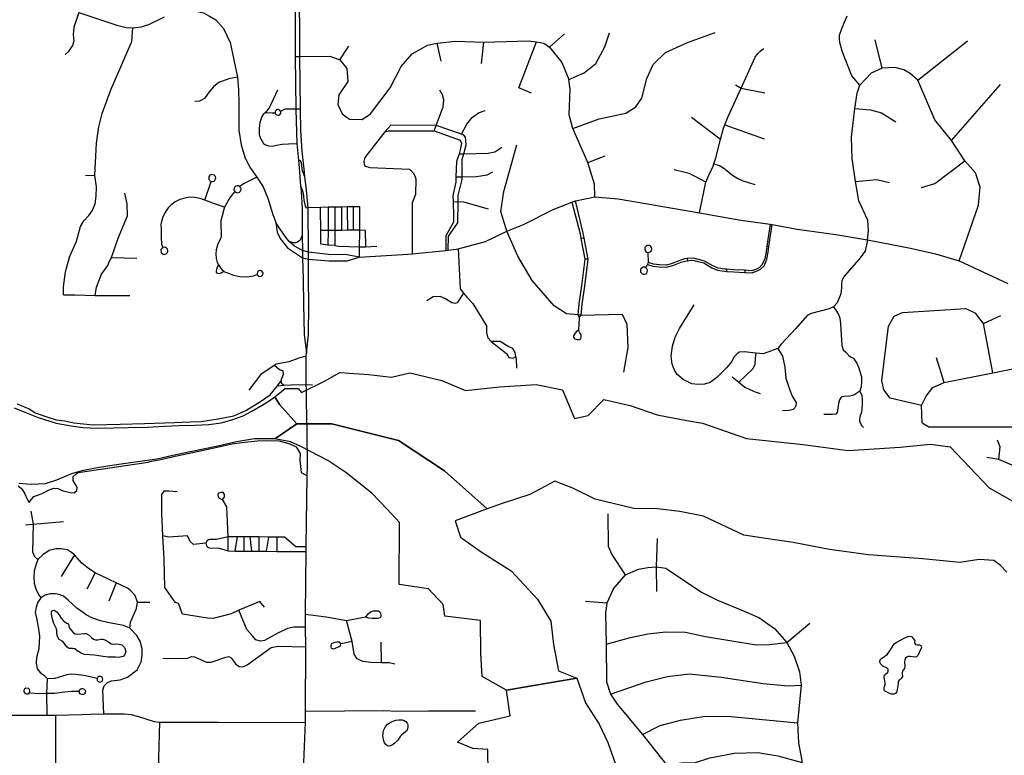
# Model space of a CAD drawing. Header units: millimetres. Extents: x 35 to 72953, y -43 to 70184.
# Tile 91 of 204: x 41939 to 44770, y 35038 to 37154. Entities that reach past the tile are written whole.
import ezdxf

# ---------------------------------------------------------------- set-up
doc = ezdxf.new("R2010")
doc.units = ezdxf.units.MM
for name, color, linetype in [('roads_2', 2, 'Continuous'), ('roads_3', 3, 'Continuous'), ('water', 7, 'Continuous')]:
    doc.layers.add(name, color=color, linetype=linetype)

msp = doc.modelspace()

# ---------------------------------------------------------------- linework, layer by layer
at = {"layer": 'roads_2'}
msp.add_lwpolyline([(42763.15, 35637.61), (42732.94, 35638.28), (42700.17, 35665.94), (42678.64, 35666.05), (42655.48, 35666.18), (42626.47, 35666.34), (42602.18, 35666.47), (42583.39, 35666.57), (42564.87, 35666.67), (42538.46, 35666.82), (42504.81, 35658.62), (42486.21, 35659.48), (42482.23, 35658.46), (42478.8, 35656.23), (42476.28, 35653.01), (42474.57, 35648.61), (42474.92, 35645.09), (42476.22, 35641.22), (42478.71, 35637.98), (42482.12, 35635.71), (42486.07, 35634.66), (42512.44, 35634.2), (42538.63, 35626.05), (42558.19, 35625.91), (42583.8, 35625.72), (42606.86, 35625.55), (42626.52, 35625.41), (42648.97, 35625.25), (42678.69, 35625.04), (42762.99, 35624.42)], dxfattribs=at)
at = {"layer": 'roads_3'}
for points in [[(42721.58, 38019.37), (42723.26, 37905.6), (42724.48, 37796.02), (42723.54, 37591.31), (42727.37, 37412.47), (42730.07, 37264.37), (42730.82, 37126.61), (42731.34, 37048.2)], [(42769.48, 36485.73), (42768.15, 36614.09), (42763.49, 36664.56), (42758.98, 36702.54), (42757.45, 36715.42), (42751.4, 36776.58), (42747.27, 36835.82), (42746.02, 36897.12), (42744.85, 37048.28), (42744.32, 37126.75), (42742.69, 37264.5), (42741.63, 37412.23), (42737.04, 37591.25), (42738, 37796.06), (42735.19, 38019.42)], [(42109.17, 37175.25), (42100.74, 37149.1), (42094.7, 37132.51), (42092.71, 37111.62), (42095.23, 37093.02), (42090.85, 37080.11), (42084.3, 37070.3), (42078.25, 37061.71), (42070.17, 37054.55)], [(42109.17, 37175.25), (42218.74, 37138.66), (42245.19, 37131.88), (42264.83, 37130.72), (42288.16, 37133.38), (42310.89, 37140.22), (42355.74, 37162.74)], [(42411.08, 37181.89), (42441.43, 37179.41), (42467.89, 37173.97), (42485.2, 37164.47), (42503.05, 37153.91), (42525.52, 37128.82), (42544.01, 37088.93), (42565.71, 36989.42), (42568.58, 36952.33), (42569.32, 36914.39), (42569.48, 36836.42), (42575.51, 36794.09), (42586.37, 36759.3), (42594.13, 36742.83), (42602.98, 36727.12), (42620.62, 36701.56), (42639.14, 36673.6), (42652.4, 36640.53), (42667.33, 36593.85), (42675.44, 36571.11)], [(44376.26, 36521.48), (44379.61, 36547.43), (44376.79, 36577.93), (44350.88, 36633.09), (44342.12, 36689.14), (44332.22, 36755.09), (44330.55, 36816.43), (44339.59, 36898.67), (44346.19, 36942.78), (44353.98, 36966.34), (44331.22, 36993.29), (44303.21, 37064.08), (44297.1, 37088.66), (44295.49, 37098.01), (44296.19, 37109.74), (44302.23, 37128.58), (44313.07, 37154.05), (44317.89, 37165.33)], [(42065.15, 36362.53), (42064.99, 36385.48), (42071, 36428.7), (42082.07, 36471.44), (42102.54, 36517.55), (42113.66, 36559.24), (42123.18, 36575.85), (42137.81, 36591.33), (42147.43, 36604.66), (42156.01, 36624.46), (42159.22, 36647.05), (42159.82, 36673.81), (42155.58, 36706.22), (42159.68, 36799.07), (42166.7, 36846.57), (42176.26, 36884.53), (42201.01, 36952.88), (42261.77, 37092.01), (42264.83, 37130.72)], [(43462.24, 37075.01), (43505.64, 37113.28)], [(43517.65, 36982.58), (43561.86, 37001.42), (43595.53, 37028.12), (43621.18, 37076.42), (43634.65, 37116.69)], [(43529.7, 36841.69), (43604.74, 36869.39), (43681.61, 36885.67), (43710.15, 36903.55), (43727.53, 36928.29), (43741.83, 36984.84), (43759.96, 37025.33), (43796.02, 37059.87), (43858.39, 37088.62), (43938.45, 37117.64)], [(42731.34, 37048.2), (42744.85, 37048.28), (42830.4, 37049.87), (42859.93, 37038.86), (42880.02, 37013.89), (42882.05, 36976.13), (42856.25, 36938.33), (42853.39, 36910.46), (42866.43, 36883.32), (42887.23, 36868.23), (42924.09, 36867.38), (42947.19, 36883.39), (43003.83, 36958.73), (43035.81, 37019.71), (43066.94, 37056.36), (43111.12, 37081.08), (43138.85, 37086.63), (43192.39, 37092.81), (43273.02, 37089.99), (43400.89, 37093.78), (43425.19, 37090.79), (43445.49, 37086.99), (43462.24, 37075.01), (43497.66, 37031.31), (43517.65, 36982.58)], [(42859.93, 37038.86), (42885.18, 37078.03)], [(43150.52, 37034.91), (43138.85, 37086.63)], [(43266.31, 37028.65), (43273.02, 37089.99)], [(43410.62, 36942.7), (43374.22, 36958), (43425.19, 37090.79)], [(44418.85, 37014.97), (44398.66, 37096.45)], [(44520.87, 36980.47), (44663.72, 37093.98)], [(43893.12, 36598.74), (43912, 36686.79), (43923.34, 36714.05), (43931.51, 36729.64), (43934.77, 36739.97), (43940, 36756.54), (43953.83, 36809.45), (43962.3, 36841.85), (43966.2, 36851.61), (43975.77, 36875.49), (44012.93, 36957.33), (44053.42, 37046.5), (44059.8, 37055.71), (44066.55, 37063.15), (44077.2, 37071.3)], [(42731.34, 37048.2), (42733.32, 36897.12)], [(44520.87, 36980.47), (44499.37, 36999.24), (44481, 37010.08), (44455.14, 37016.4), (44418.85, 37014.97), (44386.66, 37000.82), (44353.98, 36966.34)], [(42565.71, 36989.42), (42540.42, 36983.84), (42511.77, 36974.09), (42496.45, 36961.36), (42483.76, 36947.08), (42470.69, 36927.38), (42455.89, 36919.94), (42443.01, 36918.89)], [(43592.45, 36644.99), (43591.32, 36681.06), (43572.52, 36743.13), (43554, 36784.4), (43529.7, 36841.69), (43518.37, 36880.22), (43521.83, 36954.6), (43517.65, 36982.58)], [(43997.13, 36966.87), (44012.93, 36957.33), (44081.28, 36943.57)], [(44639.63, 36460.36), (44694.87, 36620.75), (44700.04, 36672.58), (44686.31, 36714.25), (44656.31, 36748.68), (44617.67, 36807.27), (44569.79, 36866.61), (44520.87, 36980.47)], [(44617.67, 36807.27), (44758.55, 36967.52)], [(42680.16, 36951.37), (42668.08, 36924.54), (42660.28, 36908.4), (42656.39, 36900.42), (42645.66, 36887.01), (42639.32, 36881.95), (42635.33, 36875.72), (42629.49, 36859), (42627.16, 36841.5), (42627.77, 36823.63), (42631.69, 36812.16), (42635.8, 36804.59), (42639.91, 36797.98), (42645.97, 36793.91), (42654.76, 36791.2), (42665.69, 36790.83), (42677.6, 36793.37), (42694, 36796.3), (42711.97, 36797.67), (42735.99, 36797.9)], [(43130.77, 36834.49), (43136.43, 36849.96), (43156.22, 36903.59), (43158.03, 36923.48), (43154.95, 36938.5), (43146.77, 36951.69)], [(42645.66, 36887.01), (42664.9, 36886.44), (42673.31, 36886.68)], [(42675.83, 36893.47), (42674.19, 36891.31), (42673.42, 36889.1), (42673.31, 36886.68), (42673.92, 36884.33), (42675.09, 36882.4), (42677.21, 36880.54), (42681.88, 36879.33), (42684.56, 36879.91), (42686.81, 36881.26), (42688.36, 36882.95), (42689.49, 36885.48), (42689.75, 36887.62), (42689.23, 36890.39), (42687.68, 36892.99), (42685.92, 36894.47), (42682.58, 36895.66), (42680.14, 36895.62), (42675.83, 36893.47)], [(42746.02, 36897.12), (42733.32, 36897.12), (42716.45, 36897.19), (42701.61, 36896.78), (42689.23, 36890.39)], [(42733.32, 36897.12), (42735.99, 36797.9), (42740.23, 36750.02), (42743.24, 36715.98), (42745.76, 36688.16), (42746.65, 36677.21), (42747.98, 36660.89), (42750.97, 36611.56), (42750.75, 36534.6), (42751.76, 36490.81)], [(43209.41, 36825.25), (43225.02, 36854.17), (43240.14, 36872.86), (43257.72, 36886.22), (43277.47, 36893.28)], [(44339.59, 36898.67), (44384.95, 36894.64), (44416.35, 36886.01), (44457.73, 36860.28)], [(43170.89, 36491.47), (43172.04, 36531.21), (43199.11, 36569.99), (43199.31, 36631.25), (43199.32, 36634.3), (43199.59, 36648.93), (43210.79, 36694.59), (43210.78, 36702.16), (43210.72, 36752), (43215.44, 36768.85), (43222.48, 36793.92), (43220.44, 36816.31), (43214.66, 36823.48), (43209.41, 36825.25), (43136.43, 36849.96), (43006.1, 36850.78), (42988.52, 36831.82)], [(43953.83, 36809.45), (43870.16, 36872.52)], [(43966.2, 36851.61), (44079.68, 36811.21)], [(42988.52, 36831.82), (42931.78, 36758.27), (42928.63, 36746.78), (42930.66, 36733.87), (42945.95, 36728.71), (43059.31, 36723.97), (43070.29, 36713.36), (43075.2, 36704.76), (43077.81, 36696.15), (43077, 36651.94), (43067.51, 36627.82), (43067.6, 36480.79)], [(42988.52, 36831.82), (42998.9, 36834.99), (43130.77, 36834.49), (43205.74, 36807.68), (43208.93, 36798.78), (43205.78, 36779.55), (43202.11, 36768.45), (43194.86, 36746.52), (43193.39, 36702.14), (43192.91, 36687.38), (43184.3, 36648.62), (43184.94, 36630.65), (43186.39, 36589.79), (43185.84, 36571.98), (43164.25, 36532.92), (43164.32, 36490.78)], [(43553.47, 36304.59), (43543.26, 36305.07), (43511.38, 36308.58), (43475.77, 36330.76), (43411.94, 36404.29), (43371.4, 36474.12), (43339.75, 36545.93), (43322.68, 36603.02), (43330.83, 36660.14), (43368.46, 36793.92)], [(43202.11, 36768.45), (43215.44, 36768.85), (43285.69, 36770), (43304.58, 36774.32), (43324.9, 36787.27)], [(42758.98, 36702.54), (42752.43, 36719.74), (42749.08, 36741.51), (42746.34, 36748.5), (42740.23, 36750.02)], [(43572.52, 36743.13), (43622.13, 36762.74)], [(43934.77, 36739.97), (43952.48, 36733.56), (43963.51, 36727.55), (43973.12, 36719.78), (43988.07, 36707.06), (44003.37, 36697.88), (44015.82, 36692.23), (44052.11, 36680.25)], [(44531.88, 36671.46), (44570.01, 36683.14), (44656.31, 36748.68)], [(42500.4, 36692.41), (42502.37, 36696.21), (42502.71, 36699.46), (42501.74, 36703.2), (42499.32, 36706.37), (42499, 36706.65), (42495.54, 36708.47), (42491.96, 36708.88), (42488.67, 36708.11), (42486, 36706.44), (42484.98, 36705.43), (42483.03, 36702.03), (42482.54, 36698.08), (42483.33, 36694.86), (42484.93, 36692.31), (42486.03, 36691.2), (42489.47, 36689.28), (42493.34, 36688.8), (42497.96, 36690.29), (42500.22, 36692.2), (42500.4, 36692.41)], [(43193.39, 36702.14), (43210.78, 36702.16), (43252.03, 36703.51), (43282.89, 36708.42), (43299.03, 36716.62)], [(43912, 36686.79), (43879.26, 36704.44), (43863.61, 36711.5), (43852.23, 36714.32), (43820.57, 36722.42)], [(42155.58, 36706.22), (42128.73, 36705.43)], [(42471.62, 36635.66), (42489.47, 36689.28)], [(42620.62, 36701.56), (42582.96, 36682.42), (42571.7, 36674.39)], [(44342.12, 36689.14), (44401.74, 36694.6), (44439.61, 36686.39)], [(42156.35, 36360.88), (42159.62, 36384.95), (42174.22, 36422.16), (42192.38, 36447.44), (42197.33, 36459.44), (42203.27, 36470.47), (42221.89, 36525.74), (42248.96, 36590.45), (42248.39, 36624.21), (42241.68, 36654.99)], [(42557.63, 36660.05), (42547.61, 36648.23), (42544.44, 36644), (42528.1, 36614.97), (42526.63, 36612.35), (42520.93, 36590.31), (42517.74, 36575.73), (42517.04, 36559.39), (42518.49, 36543.05), (42518.85, 36532.74), (42516.37, 36524.21), (42509.25, 36509.27), (42504.26, 36491.85), (42503.2, 36480.84), (42503.58, 36467.69), (42507.16, 36455.61), (42510.76, 36448.88), (42513.25, 36444.25), (42520.4, 36435.37), (42526.21, 36430.7), (42527.9, 36429.34), (42539.69, 36424.73), (42553.62, 36419.41), (42571.76, 36415.99), (42593.19, 36415.12), (42611.27, 36417.96), (42622.28, 36421.14)], [(42573.1, 36660.16), (42575.07, 36663.96), (42575.41, 36667.19), (42574.44, 36670.94), (42572.02, 36674.12), (42571.7, 36674.39), (42568.24, 36676.22), (42564.66, 36676.63), (42561.38, 36675.85), (42558.7, 36674.19), (42557.68, 36673.18), (42555.73, 36669.78), (42555.24, 36665.83), (42556.03, 36662.6), (42557.63, 36660.05), (42558.73, 36658.95), (42562.17, 36657.02), (42566.04, 36656.55), (42570.66, 36658.04), (42572.92, 36659.95), (42573.1, 36660.16)], [(42746.65, 36677.21), (42754.38, 36655.28), (42755.97, 36636.04), (42759.7, 36617.97), (42762.63, 36613.5), (42768.15, 36614.09)], [(42528.1, 36614.97), (42502.43, 36623.47), (42471.62, 36635.66), (42458.1, 36639.62), (42441.81, 36643), (42427.55, 36643.36), (42413.78, 36641.34), (42399.52, 36636.8), (42385.9, 36630.12), (42373.42, 36621.06), (42366.22, 36612.76), (42357.91, 36601.19), (42351.99, 36589.62), (42347.71, 36577.44), (42345.32, 36564.74), (42345.71, 36551.67), (42346.25, 36527.55), (42346.65, 36508.33), (42351.04, 36499)], [(42915.26, 36471.61), (43055.13, 36479.5), (43067.6, 36480.79), (43164.32, 36490.78), (43170.89, 36491.47), (43199.97, 36495.4), (43277.79, 36516.08), (43339.75, 36545.93), (43387.31, 36565.03), (43472.9, 36608.37), (43526.03, 36629.12), (43536.7, 36633.28), (43592.45, 36644.99), (43659.57, 36638.82), (43744.16, 36624.42), (43893.12, 36598.74), (44011.76, 36577.98), (44096.05, 36566.14), (44102.29, 36565.37), (44174.21, 36551.36), (44285.41, 36536.5), (44376.26, 36521.48), (44499.54, 36497.38), (44571.89, 36480.45), (44639.63, 36460.36), (44779.89, 36395.6)], [(43184.94, 36630.65), (43199.31, 36631.25), (43215.34, 36630.69), (43286.18, 36610.54)], [(43526.03, 36629.12), (43550.11, 36538.34), (43552.7, 36524.46), (43563.82, 36465.02)], [(43573.43, 36465.34), (43562.19, 36525.43), (43559.41, 36540.33), (43536.7, 36633.28)], [(42768.15, 36614.09), (42804.15, 36615.39), (42826.37, 36615.75), (42844.82, 36616.04), (42865.02, 36616.36), (42881.71, 36616.64), (42891.13, 36616.79), (42899.12, 36616.88), (42916.31, 36617.07), (42915.92, 36548.68), (42915.88, 36542.7), (42915.51, 36500.67), (42915.26, 36471.61)], [(42826.37, 36615.75), (42826.39, 36607.74), (42825.95, 36547.99), (42825.25, 36505.6), (42805.04, 36509.09), (42804.92, 36547.83), (42803.91, 36607.78), (42804.15, 36615.39)], [(42844.82, 36616.04), (42844.83, 36607.7), (42845.41, 36548.15), (42844.95, 36504.36), (42825.25, 36505.6)], [(42865.11, 36548.29), (42865.03, 36607.67), (42865.02, 36616.36)], [(42882.03, 36548.42), (42881.96, 36607.65), (42881.71, 36616.64)], [(42899.21, 36548.55), (42899.12, 36616.88)], [(42675.44, 36571.11), (42679.75, 36542.83), (42687.74, 36524.79), (42708.87, 36498.45), (42752.47, 36469.45), (42769.4, 36465.5), (42827.63, 36460.44), (42880.49, 36461.15), (42915.26, 36471.61)], [(42751.76, 36490.81), (42729.28, 36502.6), (42713.54, 36516.64), (42706.5, 36525.89), (42696.25, 36538.86), (42685.84, 36555), (42675.44, 36571.11)], [(42915.92, 36548.68), (42899.21, 36548.55), (42882.03, 36548.42), (42865.11, 36548.29), (42845.41, 36548.15), (42825.95, 36547.99), (42804.92, 36547.83)], [(42844.95, 36504.36), (42855.25, 36503.12), (42915.51, 36500.67), (42924.34, 36500.68), (42934.37, 36501.2), (42933.31, 36548.2), (42915.92, 36548.68)], [(43744.02, 36450.25), (43759.63, 36445.18), (43777.69, 36443.4), (43798.82, 36442.55), (43816.57, 36447.64), (43840.53, 36457.06), (43851.76, 36460.14), (43859.17, 36461.04), (43869.84, 36462.34), (43878.88, 36461.74), (43888.85, 36459), (43905.52, 36454.5), (43928.97, 36440.95), (43945.18, 36433.92), (43965.43, 36430.7), (43970.88, 36430.38), (43992.44, 36429.11), (44023.5, 36427.56), (44044.4, 36425.97), (44061.17, 36432.42), (44069.02, 36436.72), (44078.81, 36446.32), (44086.71, 36465.57), (44090.45, 36485.59), (44092.83, 36501.64), (44102.29, 36565.37)], [(44096.05, 36566.14), (44086.85, 36502.64), (44084.52, 36486.57), (44080.91, 36467.27), (44073.71, 36449.72), (44065.4, 36441.56), (44058.63, 36437.85), (44043.5, 36432.03), (44023.88, 36433.53), (43992.75, 36435.08), (43971.11, 36436.35), (43966.08, 36436.65), (43946.88, 36439.7), (43931.68, 36446.3), (43907.85, 36460.06), (43890.47, 36464.76), (43879.89, 36467.66), (43869.68, 36468.34), (43858.19, 36466.95), (43850.59, 36466.02), (43838.62, 36462.73), (43814.63, 36453.3), (43798.08, 36448.56), (43778.11, 36449.36), (43760.75, 36451.08), (43746.48, 36455.97)], [(42750.75, 36534.6), (42748.17, 36527.16), (42745.29, 36520.31), (42742, 36517.08), (42737.99, 36514.52), (42732.09, 36512.56), (42725.14, 36512.76), (42719.47, 36514.2), (42713.54, 36516.64)], [(43562.19, 36525.43), (43552.7, 36524.46)], [(44376.26, 36521.48), (44369.42, 36488.84), (44351.07, 36464.64), (44317.22, 36425.47), (44306.95, 36413.77), (44302.25, 36403.07), (44301.28, 36393.12), (44301.26, 36382.62), (44299.6, 36365.73), (44288.93, 36340.16), (44278.17, 36328.45), (44266.43, 36322.58), (44214.05, 36309.36), (44202.8, 36303.01), (44170.05, 36266.43), (44128.49, 36221.36), (44118.09, 36208.43), (44075.94, 36193.1), (44055.74, 36195.21), (44021.27, 36198.49), (44007.56, 36197.5), (44000.23, 36192.61), (43992.89, 36184.81), (43985.74, 36169.75), (43971.39, 36153.1), (43943.02, 36124.8), (43924.43, 36111.14), (43907.3, 36105.76), (43889.67, 36105.25), (43871.12, 36106.92), (43846.56, 36119.32), (43828.92, 36133.92), (43820.51, 36148.09), (43814.68, 36163.63), (43812.2, 36186.04), (43816.08, 36214.8), (43823.73, 36241.52), (43835.6, 36266.48), (43878.12, 36334.26)], [(42362.78, 36483.32), (42364.75, 36487.12), (42365.09, 36490.35), (42364.11, 36494.11), (42361.7, 36497.28), (42361.38, 36497.55), (42357.92, 36499.38), (42354.34, 36499.78), (42351.04, 36499), (42348.37, 36497.35), (42347.36, 36496.34), (42345.41, 36492.93), (42344.92, 36488.99), (42345.71, 36485.76), (42347.31, 36483.2), (42348.41, 36482.11), (42351.85, 36480.18), (42355.72, 36479.71), (42360.33, 36481.2), (42362.6, 36483.11), (42362.78, 36483.32)], [(42751.76, 36490.81), (42752.47, 36469.45), (42753.65, 36406.75), (42755.12, 36335.81), (42756.78, 36249.56), (42763.22, 36194.81)], [(42915.26, 36471.61), (42880.83, 36478.06), (42827.18, 36479.18), (42769.48, 36485.73), (42751.76, 36490.81)], [(42763.22, 36194.81), (42768.97, 36247.59), (42770.63, 36335.5), (42769.17, 36406.68), (42769.4, 36465.5), (42769.48, 36485.73)], [(42934.37, 36501.2), (42965.95, 36503)], [(43199.97, 36495.4), (43205.33, 36380.54), (43215.17, 36367.67), (43224.28, 36355.77), (43242.2, 36337.93), (43282.03, 36271.77)], [(43756.11, 36493.99), (43756.15, 36495.04), (43755.52, 36498.88), (43753.21, 36502.12), (43749.7, 36504.41), (43746.08, 36505.04), (43745.74, 36505.03), (43741.63, 36504.4), (43738.98, 36502.1), (43736.58, 36498.74), (43736.04, 36495.01), (43736.16, 36493.46), (43737.08, 36490.56), (43738.99, 36487.93), (43742.09, 36485.78), (43746.11, 36485.02), (43749.98, 36485.31), (43753.22, 36487.95), (43755.53, 36490.35), (43756.11, 36493.99)], [(43739.13, 36440.56), (43744.02, 36450.25), (43746.48, 36455.97), (43746.11, 36485.02)], [(44086.85, 36502.64), (44092.83, 36501.64)], [(42203.27, 36470.47), (42275.5, 36467.89)], [(43563.82, 36465.02), (43554.59, 36389.23), (43546.32, 36336.72), (43543.26, 36305.07)], [(43553.47, 36304.59), (43555.78, 36335.63), (43564.01, 36387.93), (43573.43, 36465.34)], [(43573.43, 36465.34), (43563.82, 36465.02)], [(43858.19, 36466.95), (43859.17, 36461.04)], [(42510.76, 36448.88), (42505.98, 36440.44), (42504.55, 36436), (42503.85, 36431.03), (42504.39, 36427.29), (42507.43, 36424.99), (42512.61, 36424.63), (42516.54, 36425.18), (42520.46, 36427.13), (42526.21, 36430.7)], [(42636.24, 36418.37), (42637.95, 36420.85), (42638.69, 36424.39), (42638.09, 36427.42), (42636.17, 36430.34), (42633.15, 36432.25), (42630.18, 36432.79), (42626.36, 36431.89), (42624.18, 36430.33), (42622.42, 36427.82), (42621.65, 36424.37), (42622.28, 36421.14), (42622.85, 36419.99), (42624.13, 36418.34), (42626.67, 36416.58), (42630.2, 36415.83), (42633.63, 36416.57), (42636.24, 36418.37)], [(43742.94, 36428.95), (43743.24, 36429.95), (43743.51, 36433.85), (43742, 36437.52), (43739.13, 36440.56), (43735.75, 36441.99), (43735.41, 36442.07), (43731.26, 36442.4), (43728.15, 36440.77), (43725.04, 36438.05), (43723.65, 36434.55), (43723.41, 36433.01), (43723.64, 36429.97), (43724.89, 36426.98), (43727.4, 36424.17), (43731.14, 36422.5), (43734.97, 36421.91), (43738.74, 36423.74), (43741.54, 36425.53), (43742.94, 36428.95)], [(43971.11, 36436.35), (43970.88, 36430.38)], [(44023.88, 36433.53), (44023.5, 36427.56)], [(44532.98, 35994.57), (44531.42, 36044.48), (44544.79, 36071.25), (44564.06, 36096.22), (44596.22, 36110.96), (44736.22, 36138.76), (44852.33, 36161.19), (44903.99, 36185.43), (44949.09, 36216.17), (44970.12, 36240.55), (44995.18, 36273.14), (45012.21, 36307.91), (45018.02, 36340.96), (45016.22, 36374.8)], [(42065.15, 36362.53), (42097.84, 36362.4), (42156.35, 36360.88), (42255.57, 36360.99)], [(43215.17, 36367.67), (43196.8, 36340.29), (43190.08, 36337.57), (43181.15, 36340.08), (43163.68, 36351.84), (43147.67, 36358.15), (43127.48, 36357.4), (43110.03, 36345.8)], [(44278.17, 36328.45), (44287.49, 36315.8), (44294, 36304.23), (44296.5, 36295.34), (44299.05, 36279.54), (44302.8, 36217.38), (44306.74, 36204.71), (44313.7, 36197.57), (44322.43, 36188.17), (44329.29, 36183.79), (44335.66, 36180.38), (44341.06, 36172.6), (44345.97, 36166.26), (44350.39, 36154.57), (44358.74, 36126.81), (44359.25, 36113.65), (44358.5, 36098.47), (44354.65, 36086.24), (44345.24, 36079.67), (44337.43, 36074.71), (44325.52, 36071.7), (44308.39, 36070.22), (44301.04, 36068.26), (44295.66, 36060.93), (44293.23, 36050.21), (44289.35, 36024.87), (44285.43, 36019.99), (44275.64, 36018.51), (44250.67, 36018.48)], [(44531.42, 36044.48), (44441.3, 36065.95), (44423.04, 36089.63), (44417.19, 36116.91), (44436.52, 36272.47), (44453.11, 36301.68), (44476.6, 36312.47), (44658.52, 36323.16), (44686.91, 36309.86)], [(43543.26, 36305.07), (43547.44, 36297.87)], [(43547.44, 36297.87), (43546.89, 36278.58), (43545.69, 36261.43)], [(43547.44, 36297.87), (43553.47, 36304.59)], [(43553.47, 36304.59), (43670.88, 36306.89), (43683.99, 36278.61), (43687.69, 36211.71), (43674.93, 36140.59)], [(44736.22, 36138.76), (44709.35, 36280.61), (44686.91, 36309.86)], [(44709.35, 36280.61), (44759.76, 36303.43)], [(43368.19, 36152.05), (43367.25, 36179.21), (43365.78, 36185.53), (43363.04, 36197.3), (43356.3, 36208.16), (43343.56, 36214.12), (43320.8, 36228.56), (43294.8, 36228.9), (43286.24, 36238.66), (43282.21, 36254.77), (43282.03, 36271.77)], [(43545.69, 36261.43), (43540.08, 36257.23), (43536.32, 36253.06), (43533.61, 36249.91), (43531.51, 36244.5), (43531.48, 36241.24), (43533.31, 36238.1), (43535.02, 36236.34), (43537.42, 36235.08), (43541.33, 36233.97), (43545.29, 36234.13), (43548.33, 36234.6), (43551.88, 36235.99), (43553.15, 36240.37), (43552.93, 36245.94), (43551.28, 36250.56), (43549.44, 36253.68), (43547.21, 36257.31), (43545.69, 36261.43)], [(43294.8, 36228.9), (43338.31, 36194.38), (43345.05, 36182.61), (43356.88, 36180.46), (43365.78, 36185.53)], [(44118.09, 36208.43), (44131.46, 36186.45), (44138.85, 36154.78), (44141.27, 36123.11), (44150.68, 36094.86), (44160.02, 36071.49), (44170.81, 36053.47), (44169.85, 36043.72), (44166.92, 36037.86), (44162.51, 36033.47), (44151.25, 36030.05), (44131.67, 36029.05)], [(42598.67, 36088.2), (42634.98, 36136.51), (42670.71, 36160.55), (42676.89, 36164.72), (42714.27, 36170.79), (42743.05, 36181.39), (42762.42, 36187.21)], [(42766.13, 35868.34), (42765.43, 35973.35), (42763.19, 36054.51), (42763.15, 36140.47), (42762.42, 36187.21), (42763.22, 36194.81)], [(44055.74, 36195.21), (44053.6, 36181.45), (44052.17, 36162.47), (44046.31, 36149.8), (44006.2, 36111.25)], [(44596.22, 36110.96), (44575.04, 36182.13)], [(41932.01, 36049.24), (41968.65, 36034.2), (41983.56, 36023.91), (42020.45, 36011.13), (42043.7, 36003.61), (42069.47, 36000.37), (42094.74, 35994.36), (42150.32, 35989.4), (42228.12, 35991.24), (42298.09, 35993.08), (42384.22, 35995.69), (42429.18, 35997.25), (42461.27, 35998.54), (42510.01, 36005.89), (42554.46, 36014.99), (42588.8, 36030.62), (42634.49, 36057.57), (42659.22, 36074.94), (42679.91, 36101.36), (42698.09, 36103.4), (42692.78, 36107.16), (42690.5, 36115.21), (42693.13, 36122.46), (42697.55, 36134.57), (42696.53, 36143.87), (42686.13, 36147.56), (42670.71, 36160.55)], [(42679.91, 36101.36), (42690.5, 36115.21)], [(43987.09, 36126.81), (44006.2, 36111.25), (44023.85, 36097.14), (44050.8, 36084.5), (44067.95, 36078.67)], [(42698.09, 36103.4), (42740.27, 36104.95)], [(42740.27, 36104.95), (42747.6, 36104.46), (42780.7, 36105.2)], [(44354.65, 36086.24), (44359.99, 36072.96), (44360.63, 36061.34), (44360.76, 36047.36), (44359.37, 36025.45), (44354.97, 36014.72), (44353.02, 36006.43), (44353.04, 35998.15), (44359.91, 35986.46), (44364.32, 35981.1)], [(44532.98, 35994.57), (44552.15, 35983.14), (44805.61, 35983.23), (45017.63, 35986.77), (45088.2, 35986.49), (45159.87, 35988.34), (45299.31, 35987.16), (45344.08, 35987.06), (45424.4, 35988.8), (45491.52, 35990.57), (45642.15, 35990.16), (45697.64, 35988.71), (45780.91, 35989.73), (45897.57, 35993.46), (45958.46, 35994.97)], [(44753.82, 35889.38), (44757.85, 35925.54), (44750.12, 35944.62)], [(42340.02, 35888.27), (42377.57, 35897.2), (42489.39, 35920.7), (42549.66, 35933.83), (42577.42, 35937.83), (42621.53, 35942.61), (42648.26, 35944.19), (42684.97, 35943.15), (42715.36, 35933.82), (42734.2, 35925.55), (42745.25, 35906.3), (42744.06, 35887.15), (42748.81, 35851.83), (42765.78, 35841.82)], [(42313.79, 35883.03), (42340.02, 35888.27)], [(44813.78, 35863.11), (44753.82, 35889.38), (44719.53, 35895.15)], [(41934.39, 35813.85), (41945.24, 35804.4), (41953.62, 35790.59), (41960.48, 35774.71), (41965.06, 35766.76), (41968.1, 35768.29), (41974.36, 35776.24), (41980.06, 35782.86), (42003.44, 35791.79), (42024.34, 35802.41), (42037.84, 35806.96), (42048.87, 35805.65), (42064.67, 35798.85), (42085.39, 35794.14), (42096.23, 35793.59), (42103.07, 35800.22), (42104.78, 35808.74), (42099.63, 35817.62), (42093.34, 35828.6), (42093.14, 35840.14), (42101.12, 35847.72), (42107.68, 35851.7), (42308.11, 35881.98), (42313.79, 35883.03)], [(42752.17, 34925.87), (42760.52, 35133.06), (42760.71, 35165.37), (42761.77, 35350.39), (42760.9, 35407.34), (42760.66, 35443.9), (42762.99, 35624.42), (42763.15, 35637.61), (42765.78, 35841.82), (42766.13, 35868.34)], [(42392.29, 35796.48), (42367.54, 35798.47), (42353.4, 35797.95), (42346.83, 35788.39), (42346.89, 35735.09), (42349.95, 35669.78), (42353.11, 35602.35), (42355.72, 35520.9), (42385.08, 35478.7), (42394.68, 35476.2), (42400.26, 35461.62)], [(42538.46, 35666.82), (42536.92, 35710.71), (42534.35, 35753.45), (42522.19, 35774.06), (42527.49, 35780.85), (42527.73, 35788.38), (42523.69, 35793.91), (42517.38, 35794.41), (42510.55, 35792.39), (42508.8, 35787.86), (42509.56, 35781.83), (42512.59, 35777.56), (42517.9, 35774.81), (42522.19, 35774.06)], [(41970.87, 35740.98), (41978.21, 35703.23), (41975.75, 35623.25), (41981.42, 35610.52), (41991.02, 35601.37), (41985.38, 35585.1), (41980.93, 35567.69), (41979.62, 35550.44), (41981.23, 35533.66), (41985.79, 35516.76), (41993.07, 35501.2), (41999.82, 35490.96)], [(43680.53, 35557.03), (43641.02, 35616.68), (43632.13, 35639.33), (43630.55, 35733.05)], [(41956.38, 35701.53), (41978.21, 35703.23), (42065.4, 35711.19)], [(42474.57, 35648.61), (42438.6, 35644.59), (42429.29, 35653.65), (42422.04, 35669.3), (42395.02, 35667.28), (42368.25, 35665.74), (42354.61, 35668.74), (42349.95, 35669.78)], [(42538.63, 35626.05), (42538.46, 35666.82)], [(42558.19, 35625.91), (42564.87, 35666.67)], [(42583.39, 35666.57), (42583.8, 35625.72)], [(42606.86, 35625.55), (42602.18, 35666.47)], [(42626.47, 35666.34), (42626.52, 35625.41)], [(42648.97, 35625.25), (42655.48, 35666.18)], [(42678.64, 35666.05), (42678.69, 35625.04)], [(43771.01, 35509.98), (43769.3, 35580.82), (43772.23, 35662.07)], [(42256.14, 35403.8), (42257.51, 35421.51), (42275.12, 35460.82), (42277.58, 35478.42), (42271.06, 35497.56), (42258.1, 35512.16), (42249.09, 35519.41), (42216.62, 35534.42), (42156.07, 35563.55), (42137.32, 35575.67), (42117.45, 35591.44), (42096.36, 35615.35), (42088.39, 35621.88), (42076.65, 35629.08), (42058.49, 35632.32), (42043.08, 35632), (42024.13, 35627.24), (42005.41, 35614.98), (41991.02, 35601.37)], [(42096.36, 35615.35), (42058.44, 35552.95)], [(43644.93, 35516.66), (43680.53, 35557.03), (43717.52, 35573.34), (43745.02, 35579), (43769.3, 35580.82), (43796.96, 35576.81), (43838.22, 35548.63), (43899.56, 35507.92), (43944.73, 35484.5), (44015.2, 35456.21), (44063.71, 35434.5), (44108.9, 35402.93), (44144.24, 35362.49), (44165.69, 35323.43), (44180.9, 35278.6), (44185.35, 35239.67), (44174.68, 35132.14), (44178.36, 35074.37), (44188.59, 35017.94)], [(42156.07, 35563.55), (42131.87, 35516.58)], [(42216.62, 35534.42), (42195.92, 35482.12)], [(42227.73, 35255.89), (42249.41, 35263.04), (42277.14, 35284.66), (42288.33, 35307.51), (42291.59, 35326.46), (42291.19, 35344.61), (42286.18, 35364.36), (42276.09, 35382.47), (42256.14, 35403.8), (42237.92, 35411.68), (42217.8, 35415.8), (42191.8, 35419.98), (42171.07, 35424.79), (42146.24, 35433.72), (42130.24, 35442.02), (42118.53, 35450.94), (42103.27, 35461.72), (42092.37, 35472.28), (42078.9, 35484.78), (42064.97, 35496.06), (42052.9, 35501.06), (42040.82, 35503.04), (42026.68, 35502.97), (42012.62, 35499.03), (41999.82, 35490.96)], [(43644.93, 35516.66), (43626.83, 35475.48), (43623.17, 35447.56), (43624.87, 35357.81), (43625.67, 35249.28), (43637.35, 35213.97), (43656.26, 35185.68), (43729.26, 35097.94), (43802.77, 35006.02), (43901.5, 34882.64), (43937.84, 34847.33), (43972.05, 34827.71), (44019.87, 34814.67), (44067.3, 34812.43), (44272.58, 34813.39), (44310.29, 34823.71), (44335.57, 34842.72), (44359.65, 34866.24)], [(41999.82, 35490.96), (41991.61, 35479.12), (41986.29, 35464.05), (41984.15, 35449.47), (41987.25, 35432.65), (41992.57, 35408.31), (41996.2, 35381.16), (41994.56, 35344.91), (41987.45, 35320.03), (41986.2, 35303.42), (41989.38, 35287.35), (41998.09, 35276.2), (42008.74, 35268.4), (42017.98, 35259.11)], [(42277.58, 35478.42), (42313.13, 35479.13)], [(42643.21, 35464.89), (42629.99, 35480.96), (42569.33, 35456.14), (42547.1, 35445.03), (42495.08, 35431.65), (42478.67, 35432.39), (42407.67, 35444.65), (42400.26, 35461.62)], [(43626.83, 35475.48), (43566.03, 35480.5)], [(42760.9, 35407.34), (42727.28, 35406.51), (42709.08, 35402.97), (42681.32, 35390), (42642.94, 35368.7), (42630.82, 35366.67), (42618.18, 35370.68), (42607.07, 35383.34), (42592.38, 35400.32), (42582.38, 35423.65), (42569.33, 35456.14)], [(42760.66, 35443.9), (42790.08, 35440.5), (42819.74, 35436.81), (42878.9, 35425.69)], [(42878.9, 35425.69), (42932.88, 35437.06)], [(42932.88, 35437.06), (42941.96, 35433.32), (42952.19, 35432.45), (42960.02, 35432.46), (42967.59, 35432.47), (42971.76, 35433.36), (42975.16, 35434.49), (42978.32, 35437.13), (42978.56, 35441.66), (42977.3, 35447.43), (42974.14, 35450.32), (42969.84, 35452.7), (42959.74, 35453.32), (42954.06, 35452.8), (42949.14, 35450.79), (42945.48, 35448.52), (42938.8, 35443.24), (42932.88, 35437.06)], [(42979.51, 35305.3), (42967.46, 35304.76), (42948.71, 35304.89), (42925.35, 35308.63), (42909.05, 35315.91), (42900.84, 35328.96), (42898.63, 35342.02), (42894.48, 35365.66), (42878.9, 35425.69)], [(44144.24, 35362.49), (44210.1, 35418)], [(43624.87, 35357.81), (43695.23, 35377.66), (43745.09, 35387.68), (43796.61, 35393.13), (43852.79, 35392.45), (43910.28, 35380.47), (44055.78, 35356.27), (44093.57, 35356.78), (44144.24, 35362.49)], [(42350.71, 35318.1), (42420.19, 35317.17), (42432.81, 35322.21), (42441.65, 35321.72), (42476.53, 35306.67), (42489.92, 35306.44), (42531.58, 35320.81), (42540.17, 35322.33), (42547, 35318.57), (42559.14, 35301.74), (42570.52, 35293.71), (42580.88, 35292.97), (42592.74, 35298.51), (42661.66, 35348.15), (42681.87, 35352.17), (42761.77, 35350.39)], [(42862.69, 35359.26), (42860.4, 35362.05), (42857.54, 35363.48), (42851.29, 35363.65), (42844.87, 35362.58), (42836.84, 35360.07), (42834.51, 35357.76), (42833.62, 35354.21), (42833.63, 35349.95), (42834.89, 35346.39), (42840.43, 35344.98), (42845.77, 35346.58), (42850.95, 35348.36), (42857.73, 35350.86), (42860.95, 35354.41), (42862.69, 35359.26)], [(42894.48, 35365.66), (42862.69, 35359.26)], [(42979.51, 35305.3), (42978.35, 35363.71)], [(42979.51, 35305.3), (42987.26, 35305.71), (43001.29, 35305.33), (43017.84, 35301.4)], [(42017.98, 35259.11), (42041.03, 35260.19), (42075.41, 35270.69), (42086.62, 35272.64), (42099.48, 35272.01), (42123.24, 35268.78), (42150.26, 35262.61), (42162.01, 35260.02)], [(42163.24, 35252.18), (42164.5, 35250.88), (42166.86, 35249.49), (42170.37, 35248.98), (42174.54, 35250.42), (42176.24, 35252), (42177.3, 35253.66), (42178.1, 35257.09), (42177.06, 35261.21), (42174.65, 35263.92), (42172.83, 35264.9), (42169.56, 35265.46), (42166.49, 35264.77), (42164.3, 35263.37), (42162.75, 35261.54), (42162.01, 35260.02), (42161.54, 35257.82), (42162.25, 35253.81), (42163.24, 35252.18)], [(43637.35, 35213.97), (43740.39, 35249.53), (43801.68, 35265.27), (43863.2, 35272.24), (43955.37, 35263.36), (44076.81, 35245.35), (44148.14, 35237.88), (44185.35, 35239.67)], [(42017.98, 35259.11), (42016.62, 35215.63), (42017.1, 35153.56)], [(42180.99, 35157.66), (42178.6, 35226.1), (42182.34, 35238.07), (42191.52, 35247.74), (42203.04, 35252.93), (42227.73, 35255.89)], [(41967.23, 35218.35), (41968.76, 35222.81), (41967.54, 35227.72), (41964.32, 35230.86), (41956.88, 35231.41), (41953.31, 35228.88), (41951.43, 35224.98), (41951.6, 35220.91), (41953.73, 35217.21), (41958.14, 35214.77), (41962.9, 35215.05), (41967.23, 35218.35)], [(42110.57, 35222.13), (42087.66, 35221.69), (42068.83, 35220.14), (42039.54, 35215.63), (42016.62, 35215.63), (41993.7, 35215.36), (41970.93, 35216.98), (41967.23, 35218.35)], [(42110.57, 35222.13), (42110.99, 35224.4), (42112.48, 35227.15), (42115.18, 35229.42), (42117.5, 35230.29), (42119.93, 35230.48), (42122.46, 35229.96), (42124.51, 35228.9), (42126.5, 35226.98), (42128.25, 35222.53), (42127.62, 35218.31), (42125.26, 35215.03), (42123.15, 35213.66), (42119.11, 35212.85), (42115.27, 35213.88), (42113, 35215.59), (42111.55, 35217.62), (42110.69, 35220.19), (42110.57, 35222.13)], [(41757.17, 35153.21), (41806.07, 35153.66), (42017.1, 35153.56), (42042.07, 35153.99), (42117.09, 35155.31), (42142.76, 35156.68), (42180.99, 35157.66), (42240.43, 35157.35), (42258.64, 35155.46), (42280.46, 35150.07), (42325.58, 35135.74), (42342.42, 35133.2), (42510.49, 35133.62), (42760.52, 35133.06)], [(42042.07, 35153.99), (42042.13, 35099.8)], [(42760.71, 35165.37), (42985.36, 35167.24), (43026.67, 35165.27), (43114.83, 35166.03), (43157.53, 35165.84), (43249.1, 35166.19)], [(42341.65, 34756.93), (42342.23, 34923.07), (42338.68, 34995.8), (42342.42, 35133.2)], [(43729.26, 35097.94), (43780.24, 35123.6), (43838.32, 35139.56), (43909.94, 35150.99), (43983.97, 35149.57), (44174.68, 35132.14)], [(42042.13, 35099.8), (42042.6, 35014.56)], [(43802.77, 35006.02), (43819.66, 35013.98), (43841.37, 35017.08), (43881.67, 35017.4), (43923.21, 35031.16), (43993.4, 35044.79), (44060.55, 35046.01), (44118.89, 35037.08), (44188.59, 35017.94)]]:
    msp.add_lwpolyline(points, dxfattribs=at)
at = {"layer": 'water'}
for points in [[(44776.53, 35565.05), (44757.62, 35585.5), (44739.13, 35599.11), (44696.88, 35601.53), (44642, 35592.75), (44535.38, 35603.22), (44379.05, 35614.77), (44267.1, 35630.79), (44162.54, 35650.52), (44084.38, 35661.61), (44021.02, 35671.47), (43905.25, 35726.68), (43905.25, 35726.68), (43837.12, 35739.95), (43772.79, 35747.29), (43704.67, 35748.69), (43593.64, 35775.28), (43529.28, 35806.37), (43477.54, 35827.09), (43405.69, 35788.4), (43326.26, 35763.07), (43283.17, 35747.13), (43160.69, 35856.84), (43028.15, 35944.26), (42836.37, 35991.55), (42735.47, 35991.43), (42686.42, 36047.34), (42672.52, 36069.59), (42702.76, 36093.38), (42739.34, 36093.43), (42749.45, 36081.57), (42815, 36114.3), (42859.11, 36139.59), (42942.37, 36133.75), (43007.96, 36126.4), (43060.93, 36138.34), (43153.03, 36116.18), (43221.17, 36088.05), (43318.28, 36098.57), (43424.22, 36104.63), (43499.92, 36089.88), (43534.08, 36006.79), (43573.16, 36015.75), (43618.51, 36061.83), (43694.21, 36044.1), (43771.18, 36017.48), (43856.97, 36001.26), (43902.39, 35993.89), (44028.05, 35949.85), (44191.74, 35932.67), (44320.57, 35915.44), (44470.49, 35924.34), (44557.07, 35933.15), (44614.09, 35925.77), (44726.18, 35807.87), (44882.56, 35719.85)], [(41923.49, 36038.04), (41948.82, 36027.74), (41992.76, 36010.15), (42044.43, 35993.79), (42087.32, 35985.93), (42120.39, 35981.71), (42162.24, 35979.32), (42209.77, 35979.98), (42251.1, 35981.25), (42306.38, 35982.52), (42355.46, 35985.01), (42397.3, 35986.87), (42442.77, 35987.54), (42483.06, 35990.02), (42518.7, 35994.93), (42549.17, 36003.47), (42581.19, 36015.06), (42606.49, 36027.86), (42635.92, 36045.53), (42659.67, 36060.15), (42672.52, 36069.59), (42686.42, 36047.34), (42735.47, 35991.43), (42672.18, 35948.47), (42614.33, 35948.21), (42562.67, 35940.24), (42508.45, 35928.02), (42428.9, 35910.9), (42379.31, 35900.52), (42333.86, 35890.12), (42299.26, 35885.83), (42244.5, 35877.86), (42198.01, 35870.52), (42156.68, 35864.39), (42117.43, 35856.44), (42087.99, 35847.89), (42044.61, 35830.21), (42012.07, 35819.23), (41972.29, 35817.36), (41937.16, 35820.37)], [(43285.84, 34988.27), (43284.5, 35055.07), (43241.61, 35057.99), (43197.44, 35075.75), (43259.19, 35130.76), (43348.71, 35151.65), (43338.53, 35225.86), (43540.31, 35260.25), (43540.31, 35260.25), (43565.63, 35189.03), (43604.82, 35128.21), (43630.11, 35074.79), (43651.63, 35012.47)]]:
    msp.add_lwpolyline(points, dxfattribs=at)
for points in [[(42735.47, 35991.43), (42836.37, 35991.55), (43028.15, 35944.26), (43160.69, 35856.84), (43283.17, 35747.13), (43191.13, 35712.88), (43206.33, 35665.39), (43265.66, 35623.89), (43351.5, 35569.07), (43427.28, 35487.51), (43466.47, 35423.72), (43474.11, 35356.93), (43488.08, 35281.23), (43540.31, 35260.25), (43338.53, 35225.86), (43268.62, 35264.63), (43264.75, 35331.43), (43263.38, 35426.45), (43161.19, 35438.19), (43156.1, 35472.33), (43114.43, 35516.82), (43029.9, 35530.07), (43030.95, 35708.23), (42995.59, 35746.78), (42951.38, 35792.76), (42876.89, 35852.05), (42825.14, 35886.13), (42747.43, 35926.14), (42717.61, 35940.39), (42672.18, 35948.47), (42735.47, 35991.43)], [(42081.84, 35405.79), (42086.9, 35398.01), (42092.9, 35391.76), (42098.53, 35387.47), (42106.36, 35386.97), (42125.31, 35389), (42130.53, 35389.03), (42138.88, 35384.26), (42146.03, 35377.46), (42151.6, 35372.69), (42156.91, 35370.43), (42164.16, 35370.47), (42172.24, 35371.99), (42178.55, 35371.99), (42184.44, 35370.21), (42194.22, 35364.46), (42201.88, 35359.17), (42209.14, 35357.95), (42217.29, 35359.19), (42225.13, 35358.44), (42232.88, 35355.96), (42240.3, 35348.4), (42244.6, 35337.35), (42241.33, 35328.03), (42236.54, 35323.01), (42231.99, 35321.24), (42222.89, 35319.72), (42214.3, 35320.47), (42206.73, 35320.71), (42194.1, 35320.44), (42178.93, 35322.43), (42154.68, 35326.19), (42141.29, 35326.93), (42125.88, 35328.66), (42115.77, 35331.92), (42104.65, 35338.95), (42097.82, 35344.98), (42091, 35345.73), (42081.65, 35345.72), (42075.84, 35349.48), (42063.11, 35365.82), (42052.31, 35371.58), (42047, 35382.12), (42045.65, 35390.19), (42046.23, 35396.97), (42044.96, 35402.5), (42037.11, 35417.32), (42033.24, 35430.16), (42030.52, 35443.96), (42030.68, 35452.53), (42034.47, 35455.05), (42038, 35455.55), (42045.66, 35451.27), (42051.48, 35443.23), (42058.31, 35432.93), (42063.8, 35426.41), (42073.74, 35418.87), (42077.28, 35417.86), (42079.73, 35414.37), (42081.84, 35405.79)], [(44432.68, 35328.27), (44440.44, 35338.46), (44451.54, 35356.62), (44454.2, 35359.72), (44458.87, 35363.27), (44483.54, 35376.58), (44492.21, 35380.36), (44497.76, 35381.46), (44502.44, 35380.15), (44512.68, 35368.2), (44511.35, 35362.89), (44512.02, 35360.02), (44514.25, 35357.14), (44519.59, 35356.49), (44525.82, 35356.05), (44529.15, 35354.51), (44530.94, 35352.3), (44531.61, 35348.32), (44520.52, 35325.06), (44517.19, 35321.96), (44512.97, 35320.85), (44498.51, 35322.37), (44493.61, 35322.15), (44489.17, 35321.04), (44485.84, 35317.93), (44483.4, 35313.28), (44482.96, 35307.53), (44483.74, 35294.45), (44483.08, 35288.92), (44479.53, 35284.49), (44476.65, 35280.51), (44475.76, 35276.3), (44475.99, 35271.65), (44476.67, 35267.01), (44476.89, 35264.57), (44473.56, 35260.14), (44470, 35256.81), (44467.12, 35254.38), (44464.68, 35249.72), (44464.69, 35244.86), (44460.93, 35222.27), (44456.27, 35216.29), (44452.27, 35214.3), (44444.71, 35214.29), (44439.15, 35216.05), (44425.57, 35223.55), (44424.01, 35227.76), (44424.23, 35232.19), (44425.56, 35236.39), (44426.89, 35240.6), (44427.1, 35246.58), (44426.2, 35252.77), (44424.41, 35262.5), (44423.96, 35265.61), (44425.07, 35268.7), (44427.29, 35270.7), (44434.39, 35277.35), (44435.73, 35280.01), (44435.95, 35282.44), (44435.49, 35285.99), (44433.05, 35288.63), (44420.37, 35294.81), (44417.24, 35297.47), (44414.8, 35300.78), (44412.56, 35304.32), (44411.9, 35306.98), (44411.67, 35309.41), (44412.55, 35311.85), (44414.56, 35314.94), (44417.66, 35317.61), (44422.33, 35320.71), (44432.68, 35328.27)], [(43038.63, 35140.09), (43044.25, 35138.59), (43048.74, 35136.01), (43053.17, 35131.12), (43054.56, 35126.6), (43054.94, 35120.81), (43054.08, 35114.27), (43051.99, 35109.05), (43049.09, 35106.73), (43041.77, 35099.87), (43037.17, 35096.65), (43032.94, 35092.25), (43030.35, 35087.9), (43026.01, 35081.87), (43018.81, 35074.38), (43013.07, 35069.22), (43006.82, 35066.26), (43000.82, 35064.94), (42996.22, 35065.99), (42991.92, 35069.31), (42987.67, 35073.84), (42985.65, 35079.99), (42983.94, 35088.48), (42983.35, 35094.95), (42984.23, 35100.36), (42983.73, 35103.76), (42986.18, 35111.3), (42990.65, 35120.8), (42996.52, 35127.85), (43000.81, 35131.11), (43009.77, 35135.28), (43020.69, 35139.63), (43028.97, 35140.39), (43038.63, 35140.09)]]:
    msp.add_lwpolyline(points, close=True, dxfattribs=at)

doc.saveas('drawing.dxf')
